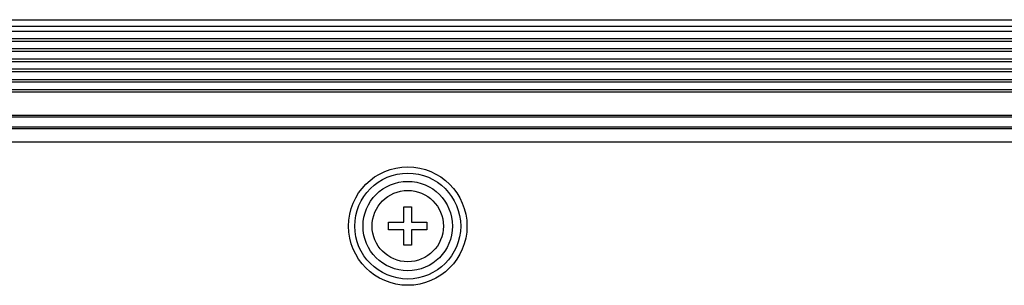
# Model space of a CAD drawing. Header units: millimetres. Extents: x 0 to 1682, y 0 to 1188.
# Tile 55 of 59: x 1409 to 1486, y 811 to 832. Entities that reach past the tile are written whole.
import ezdxf

# ---------------------------------------------------------------- set-up
doc = ezdxf.new("R2010")
doc.units = ezdxf.units.MM
doc.header["$LTSCALE"] = 92.51
for name, color, linetype in [('FRONT_BEZEL-RT1951WD-SHAPE', 7, 'CONTINUOUS'), ('GASKET-RT1951WD_BASE-SHAPE', 7, 'CONTINUOUS'), ('ISO7045-M3X10-4_8-SHAPE', 7, 'CONTINUOUS'), ('REAR_CASE-RT1951WD-SHAPE', 7, 'CONTINUOUS')]:
    doc.layers.add(name, color=color, linetype=linetype)

msp = doc.modelspace()

# ---------------------------------------------------------------- linework, layer by layer
at = {"layer": 'FRONT_BEZEL-RT1951WD-SHAPE', "color": 7, "linetype": 'Continuous'}
for p, q in [((1131.942913, 831.99285), (1599.349005, 831.99285)), ((1591.686159, 824.330004), (1339.579901, 824.330004)), ((1347.645959, 823.583349), (1590.939504, 823.583349))]:
    msp.add_line(p, q, dxfattribs=at)
at = {"layer": 'GASKET-RT1951WD_BASE-SHAPE', "color": 7, "linetype": 'Continuous'}
for p, q in [((1132.945959, 831.49285), (1598.345959, 831.49285)), ((1132.945959, 831.09285), (1598.345959, 831.09285)), ((1598.345959, 830.482748), (1132.945959, 830.482748)), ((1598.345959, 830.286788), (1132.945959, 830.286788)), ((1598.345959, 829.698911), (1132.945959, 829.698911)), ((1598.345959, 829.502952), (1132.945959, 829.502952)), ((1598.345959, 828.882748), (1132.945959, 828.882748)), ((1598.345959, 828.686788), (1132.945959, 828.686788)), ((1598.345959, 828.098911), (1132.945959, 828.098911)), ((1598.345959, 827.902952), (1132.945959, 827.902952)), ((1598.345959, 827.282748), (1132.945959, 827.282748)), ((1598.345959, 827.086788), (1132.945959, 827.086788)), ((1598.345959, 826.498911), (1339.542042, 826.498911)), ((1598.345959, 826.302952), (1339.545463, 826.302952)), ((1339.577058, 824.49285), (1591.845959, 824.49285))]:
    msp.add_line(p, q, dxfattribs=at)
at = {"layer": 'ISO7045-M3X10-4_8-SHAPE', "color": 7, "linetype": 'Continuous'}
for p, q in [((1439.345959, 816.09285), (1439.345959, 817.29285)), ((1439.345959, 817.29285), (1439.945959, 817.29285)), ((1439.945959, 817.29285), (1439.945959, 816.09285)), ((1438.145959, 815.49285), (1438.145959, 816.09285)), ((1438.145959, 816.09285), (1439.345959, 816.09285)), ((1439.945959, 816.09285), (1441.145959, 816.09285)), ((1441.145959, 816.09285), (1441.145959, 815.49285)), ((1439.345959, 815.49285), (1438.145959, 815.49285)), ((1439.345959, 814.29285), (1439.345959, 815.49285)), ((1439.945959, 815.49285), (1439.945959, 814.29285)), ((1441.145959, 815.49285), (1439.945959, 815.49285)), ((1439.945959, 814.29285), (1439.345959, 814.29285))]:
    msp.add_line(p, q, dxfattribs=at)
msp.add_circle((1439.645959, 815.79285), 2.8, dxfattribs=at)
at = {"layer": 'REAR_CASE-RT1951WD-SHAPE', "color": 7, "linetype": 'Continuous'}
for p, q in [((1538.771074, 823.426793), (1192.520843, 823.426793)), ((1590.9017, 823.545545), (1348.145959, 823.545545)), ((1538.771074, 822.391894), (1192.520843, 822.391894))]:
    msp.add_line(p, q, dxfattribs=at)
for radius in [4.648774, 4.15364, 3.511427]:
    msp.add_circle((1439.645959, 815.79285), radius, dxfattribs=at)

doc.saveas('drawing.dxf')
